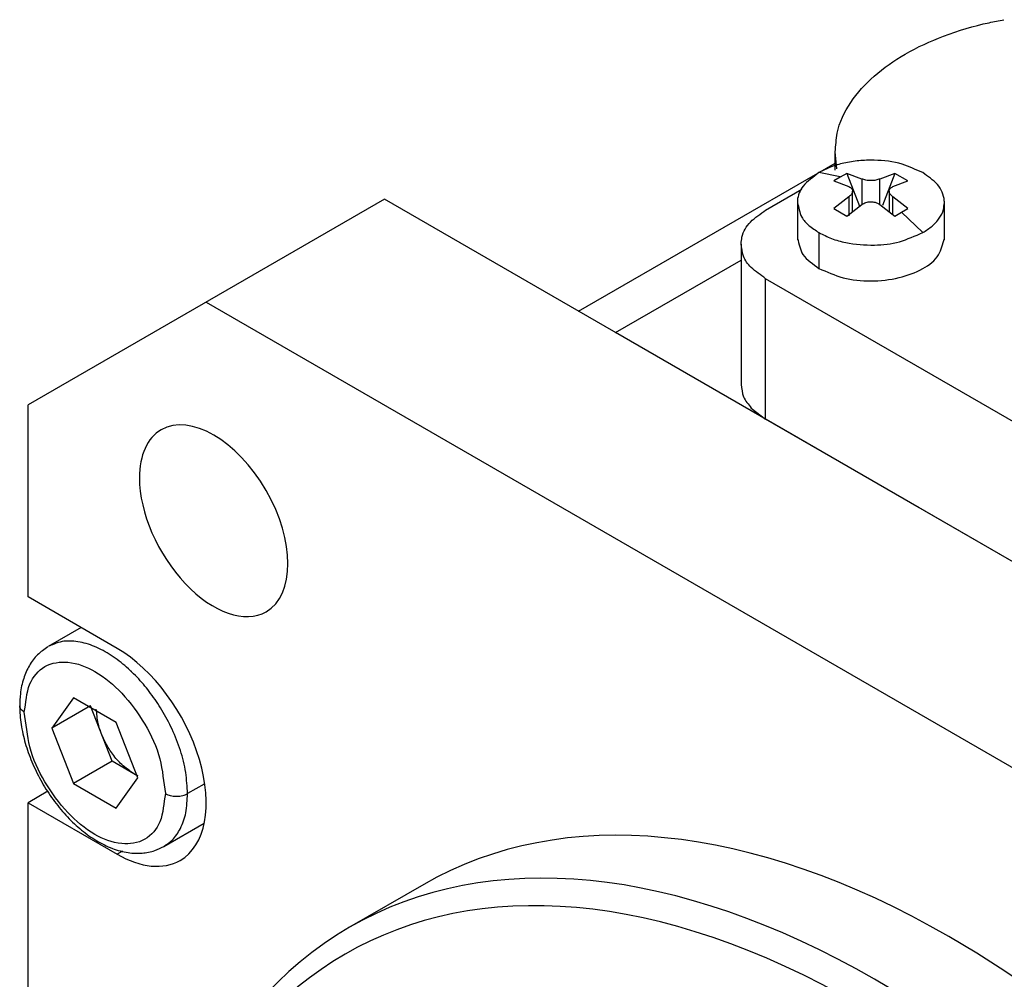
# Model space of a CAD drawing. Header units: millimetres. Extents: x -35 to 777, y -374 to 88.
# Tile 14 of 21: x 168 to 192, y 13 to 35. Entities that reach past the tile are written whole.
import ezdxf

# ---------------------------------------------------------------- set-up
doc = ezdxf.new("R2010")
doc.units = ezdxf.units.MM
doc.header["$LTSCALE"] = 0.173622
doc.layers.add('NoLayerName_001', color=7, linetype='Continuous')

# ---------------------------------------------------------------- blocks, each defined once
blk = doc.blocks.new('JZB_0003')
at = {"layer": 'NoLayerName_001', "color": 7, "linetype": 'Continuous', "lineweight": 25}
for p, q in [((2.239, 15.907), (2.239, 16.339)), ((2.283, 15.932), (2.242, 16.339)), ((0.586, 14.952), (1.45, 15.451)), ((0, 14.139), (0, 10.785)), ((17.274, 3.685), (0.586, 13.319)), ((0.586, 9.972), (0.586, 13.319)), ((0.24, 10.24), (0.586, 9.972)), ((17.274, 0.337), (0.586, 9.972))]:
    blk.add_line(p, q, dxfattribs=at)
for points, knots in [([(2.242, 16.339), (2.258, 16.487), (2.271, 16.907), (2.59, 17.551), (3.164, 18.18), (3.923, 18.709), (4.851, 19.133), (5.652, 19.371), (6.14, 19.463), (6.258, 19.487)], [0, 0, 0, 0, 0.447475, 1.246623, 2.082549, 2.991242, 4.000023, 5.130342, 5.489829, 5.489829, 5.489829, 5.489829]), ([(0, 14.149), (0.008, 14.202), (0.021, 14.394), (0.214, 14.709), (0.466, 14.858), (0.586, 14.952)], [0, 0, 0, 0, 0.161051, 0.575154, 1.033461, 1.033461, 1.033461, 1.033461]), ([(0.586, 13.319), (0.47, 13.409), (0.253, 13.541), (0.033, 13.839), (0.02, 14.051), (0, 14.149)], [0, 0, 0, 0, 0.438154, 0.761531, 1.059736, 1.059736, 1.059736, 1.059736]), ([(0, 10.801), (0.02, 10.704), (0.025, 10.486), (0.18, 10.33), (0.24, 10.24)], [0, 0, 0, 0, 0.2982044, 0.6215814, 0.6215814, 0.6215814, 0.6215814])]:
    blk.add_open_spline(points, degree=3, knots=knots, dxfattribs=at)

msp = doc.modelspace()

# ---------------------------------------------------------------- linework, layer by layer
at = {"layer": 'NoLayerName_001', "color": 7, "linetype": 'Continuous', "lineweight": 25}
for p, q in [((181.7406, 28.5071), (187.8498, 32.0342)), ((187.9736, 31.7053), (187.4645, 31.8075)), ((187.974, 31.7029), (187.8194, 31.6105)), ((188.1306, 31.7901), (187.974, 31.7029)), ((188.4898, 31.6553), (188.1306, 31.7901)), ((188.1306, 31.7901), (188.4341, 31.0077)), ((188.4898, 31.6553), (188.4898, 31.0511)), ((189.2734, 31.7901), (188.9141, 31.6553)), ((188.9141, 31.0511), (188.9141, 31.6553)), ((189.2734, 31.7901), (188.9779, 31.0285)), ((189.5845, 31.6105), (189.2734, 31.7901)), ((187.8194, 31.6105), (188.1787, 31.4757)), ((189.2252, 31.4757), (189.5845, 31.6105)), ((188.1787, 31.2308), (187.8194, 30.9507)), ((188.1787, 31.2308), (188.1787, 30.7785)), ((188.2666, 30.8771), (188.2666, 31.3649)), ((189.1374, 31.365), (189.1374, 30.8771)), ((189.5845, 30.9507), (189.2252, 31.2308)), ((189.2252, 30.8086), (189.2252, 31.2308)), ((177.1215, 31.1739), (168.6363, 26.2749)), ((177.1215, 31.1739), (168.6363, 26.2749)), ((212.4769, 10.7615), (177.1215, 31.1739)), ((186.952, 31.0976), (186.952, 30.2101)), ((187.8194, 30.9507), (188.1306, 30.7711)), ((188.1306, 30.7711), (188.4898, 31.0511)), ((188.9141, 31.0511), (189.2734, 30.7711)), ((189.4299, 30.8623), (189.5845, 30.9507)), ((190.452, 30.2101), (190.452, 31.0976)), ((189.2734, 30.7711), (189.4299, 30.8623)), ((189.4304, 30.8642), (189.9394, 30.3786)), ((187.4645, 30.3786), (187.4645, 29.5247)), ((182.6193, 27.9998), (185.6108, 29.7269)), ((172.8789, 28.7244), (208.2342, 8.312)), ((189.8495, 23.8254), (182.6193, 27.9998)), ((168.6363, 21.7025), (168.6363, 26.2749)), ((170.7576, 20.4778), (168.6363, 21.7025)), ((169.8978, 20.9742), (169.1174, 20.5236)), ((171.0985, 19.9376), (171.0767, 19.925)), ((169.7169, 19.3042), (169.2066, 18.5782)), ((170.7376, 18.715), (169.7169, 19.3042)), ((168.442, 19.0805), (168.4381, 19.1084)), ((170.1259, 19.1089), (169.2066, 18.5782)), ((170.6362, 17.7937), (170.1259, 19.1089)), ((169.2066, 18.5782), (169.7169, 17.263)), ((171.2479, 17.3997), (170.7376, 18.715)), ((170.6362, 17.7937), (169.7169, 17.263)), ((171.2528, 17.4377), (170.6362, 17.7937)), ((170.7376, 16.6737), (171.2479, 17.3997)), ((171.2601, 17.443), (171.1465, 17.4991)), ((169.7169, 17.263), (170.7376, 16.6737)), ((172.8326, 17.2478), (172.437, 17.0194)), ((169.1064, 17.075), (168.6363, 16.8035)), ((168.6363, -5.0786), (168.6363, 16.8035)), ((168.6363, 16.8035), (170.7576, 15.5788)), ((171.8674, 15.7605), (172.8318, 16.3173)), ((170.8847, 15.6522), (170.7576, 15.5788)), ((178.0566, 14.8574), (176.2888, 13.8368))]:
    msp.add_line(p, q, dxfattribs=at)
for centre, major_axis, start_param, end_param in [((173.0566, 23.5177), (-1.25, 2.1651), 3.1415927, 6.2831853), ((173.0566, 23.5177), (-1.25, 2.1651), 0, 0.785398), ((173.0566, 23.5177), (-1.25, 2.1651), 0.785398, 3.1415927), ((170.7576, 18.0283), (-1.5, 2.5981), 3.1415927, 5.497787), ((190.5566, -6.7932), (-12.5, 21.6506), 5.497787, 6.2831853), ((188.7888, -7.8138), (-12.5, 21.6506), 5.497787, 6.2831853), ((170.7576, 18.0283), (-1.5, 2.5981), 2.3561943, 3.1415927), ((188.4353, -8.018), (-12.25, 21.2176), 5.497787, 7.0685833), ((188.7888, -7.8138), (-12.5, 21.6506), 0.0000335, 0.785398), ((190.5566, -6.7932), (-12.5, 21.6506), 3.1415927, 5.497787), ((188.7888, -7.8138), (-12.5, 21.6506), 3.1416261, 5.497787)]:
    msp.add_ellipse(centre, major_axis=major_axis, ratio=0.5773502, start_param=start_param, end_param=end_param, dxfattribs=at)
for points, knots in [([(189.9394, 31.8075), (189.7754, 31.8741), (189.4134, 32.0557), (188.8831, 32.1109), (188.4175, 32.0981), (188.0673, 32.0411), (187.7442, 31.9517), (187.5556, 31.8504), (187.4645, 31.8075)], [0, 0, 0, 0, 0.5310872, 1.2041642, 1.5687687, 1.9287417, 2.2663831, 2.568367, 2.568367, 2.568367, 2.568367]), ([(187.4645, 31.8075), (187.3394, 31.7), (187.0812, 31.5529), (186.956, 31.2498), (186.9527, 31.1119), (186.952, 31.0965)], [0, 0, 0, 0, 0.49502294, 0.86281859, 0.90920066, 0.90920066, 0.90920066, 0.90920066]), ([(188.9141, 31.6553), (188.8833, 31.646), (188.8347, 31.6272), (188.7627, 31.6184), (188.702, 31.6154), (188.6413, 31.6184), (188.5692, 31.6272), (188.5207, 31.646), (188.4898, 31.6553)], [0, 0, 0, 0, 0.0966151, 0.15502337, 0.2168963, 0.27876916, 0.33717745, 0.43379404, 0.43379404, 0.43379404, 0.43379404]), ([(190.452, 31.0935), (190.4514, 31.1086), (190.4486, 31.2631), (190.3095, 31.566), (190.0547, 31.7128), (189.9394, 31.8075)], [0, 0, 0, 0, 0.04516673, 0.46370306, 0.91133688, 0.91133688, 0.91133688, 0.91133688]), ([(188.1787, 31.4757), (188.1924, 31.4677), (188.2197, 31.4554), (188.2487, 31.4247), (188.2648, 31.3936), (188.2655, 31.373), (188.2666, 31.3648)], [0, 0, 0, 0, 0.0474674, 0.08863551, 0.12462355, 0.14957612, 0.14957612, 0.14957612, 0.14957612]), ([(189.1374, 31.365), (189.1395, 31.3766), (189.1409, 31.4008), (189.1684, 31.4447), (189.2042, 31.4607), (189.2252, 31.4757)], [0, 0, 0, 0, 0.03538034, 0.07138477, 0.14877096, 0.14877096, 0.14877096, 0.14877096]), ([(188.2666, 31.3648), (188.2587, 31.3413), (188.2509, 31.2832), (188.2001, 31.252), (188.1787, 31.2308)], [0, 0, 0, 0, 0.07426342, 0.16463486, 0.16463486, 0.16463486, 0.16463486]), ([(189.2252, 31.2308), (189.2042, 31.2514), (189.1688, 31.2769), (189.1414, 31.3267), (189.1395, 31.3528), (189.1374, 31.365)], [0, 0, 0, 0, 0.08825863, 0.12858998, 0.16573002, 0.16573002, 0.16573002, 0.16573002]), ([(186.952, 31.0965), (186.9872, 30.9801), (187.011, 30.7651), (187.2277, 30.5326), (187.3842, 30.4366), (187.4645, 30.3786)], [0, 0, 0, 0, 0.36460604, 0.62077577, 0.91787391, 0.91787391, 0.91787391, 0.91787391]), ([(188.4898, 31.0511), (188.5216, 31.0663), (188.5818, 31.1036), (188.6722, 31.1149), (188.7463, 31.1128), (188.8055, 31.1019), (188.8635, 31.0832), (188.8971, 31.0609), (188.9141, 31.0511)], [0, 0, 0, 0, 0.10569517, 0.20909809, 0.26711073, 0.32802888, 0.38925713, 0.44817595, 0.44817595, 0.44817595, 0.44817595]), ([(189.9394, 30.3786), (190.0137, 30.4312), (190.1655, 30.5212), (190.3331, 30.7105), (190.438, 30.9053), (190.4442, 31.0385), (190.452, 31.0935)], [0, 0, 0, 0, 0.2730909, 0.52429872, 0.75179575, 0.91869725, 0.91869725, 0.91869725, 0.91869725]), ([(186.952, 30.2392), (186.9961, 30.1119), (187.0381, 29.7869), (187.3378, 29.6356), (187.4645, 29.5247)], [0, 0, 0, 0, 0.40420941, 0.90925782, 0.90925782, 0.90925782, 0.90925782]), ([(187.4645, 30.3786), (187.5649, 30.3323), (187.7666, 30.2248), (188.2115, 30.108), (188.757, 30.0642), (189.3917, 30.1271), (189.7532, 30.3064), (189.9394, 30.3786)], [0, 0, 0, 0, 0.331624, 0.6828114, 1.3701452, 1.9678857, 2.5671014, 2.5671014, 2.5671014, 2.5671014]), ([(187.4645, 29.5247), (187.6565, 29.4516), (188.0451, 29.2628), (188.706, 29.2074), (189.3581, 29.2768), (189.9124, 29.4816), (190.3537, 29.7957), (190.4065, 30.11), (190.452, 30.2392)], [0, 0, 0, 0, 0.6163458, 1.2814369, 1.9580973, 2.5644956, 3.0628002, 3.4736807, 3.4736807, 3.4736807, 3.4736807]), ([(172.437, 17.0194), (172.422, 17.1882), (172.4105, 17.5386), (172.2714, 18.053), (172.0787, 18.5504), (171.8372, 19.0042), (171.5686, 19.4038), (171.2737, 19.7592), (170.9457, 20.0771), (170.579, 20.3497), (170.186, 20.5533), (169.7892, 20.6576), (169.416, 20.6624), (169.2118, 20.5591), (169.117, 20.5234)], [0, 0, 0, 0, 0.5085123, 1.0469781, 1.5882747, 2.107246, 2.5854689, 3.0304332, 3.4903085, 3.9525248, 4.3972429, 4.8078088, 5.1787674, 5.4826123, 5.4826123, 5.4826123, 5.4826123]), ([(169.1057, 20.5168), (169.0249, 20.4532), (168.8469, 20.3379), (168.6562, 20.0707), (168.5188, 19.7561), (168.4468, 19.4281), (168.4437, 19.2077), (168.438, 19.1109)], [0, 0, 0, 0, 0.3086001, 0.6289631, 0.9665717, 1.3355738, 1.6265483, 1.6265483, 1.6265483, 1.6265483]), ([(168.5479, 18.9586), (168.5922, 19.1827), (168.5922, 19.6079), (169.0088, 20.1114), (169.6385, 20.1985), (170.2923, 19.9375), (170.9145, 19.4094), (171.4368, 18.6949), (171.8206, 17.8792), (171.8623, 17.2947), (171.9066, 17.0194)], [0, 0, 0, 0, 0.6854227, 1.2334097, 1.7916177, 2.4678882, 3.2908574, 4.2091821, 5.1118058, 5.948275, 5.948275, 5.948275, 5.948275]), ([(168.438, 19.1109), (168.4389, 19.0725), (168.4407, 18.8878), (168.4839, 18.5501), (168.598, 18.1035), (168.7702, 17.6589), (168.9932, 17.2293), (169.2607, 16.8267), (169.5656, 16.4627), (169.9004, 16.148), (170.2582, 15.8925), (170.6319, 15.7067), (171.0001, 15.605), (171.3447, 15.5913), (171.6367, 15.6424), (171.798, 15.7294), (171.8701, 15.762)], [0, 0, 0, 0, 0.1151767, 0.5540383, 1.0167414, 1.4951221, 1.9810586, 2.4662252, 2.942342, 3.4023133, 3.8412019, 4.2567429, 4.6484785, 4.9769165, 5.285646, 5.5230452, 5.5230452, 5.5230452, 5.5230452]), ([(168.5479, 18.9586), (168.5216, 18.9809), (168.4763, 19.0069), (168.4488, 19.0564), (168.4433, 19.0761), (168.442, 19.0805)], [0, 0, 0, 0, 0.10364251, 0.15114789, 0.16494072, 0.16494072, 0.16494072, 0.16494072]), ([(170.381, 18.4513), (170.3556, 18.5321), (170.2813, 18.7173), (170.2766, 18.9178), (170.2626, 19.03)], [0, 0, 0, 0, 0.25396651, 0.59304179, 0.59304179, 0.59304179, 0.59304179]), ([(171.9066, 17.0194), (171.8623, 16.7952), (171.8623, 16.3701), (171.4457, 15.8666), (170.816, 15.7794), (170.1622, 16.0405), (169.5401, 16.5686), (169.0177, 17.2831), (168.6339, 18.0987), (168.5922, 18.6833), (168.5479, 18.9586)], [0, 0, 0, 0, 0.6854227, 1.2334097, 1.7916177, 2.4678882, 3.2908574, 4.2091821, 5.1118058, 5.948275, 5.948275, 5.948275, 5.948275]), ([(171.1465, 17.4991), (171.0543, 17.5695), (170.8628, 17.6931), (170.6528, 17.9476), (170.4896, 18.1979), (170.4177, 18.3723), (170.381, 18.4513)], [0, 0, 0, 0, 0.3481551, 0.6775996, 0.9805783, 1.241847, 1.241847, 1.241847, 1.241847]), ([(171.8685, 15.7611), (171.9343, 15.8122), (172.1019, 15.9196), (172.2846, 16.2024), (172.4188, 16.5808), (172.422, 16.8679), (172.437, 17.0194)], [0, 0, 0, 0, 0.2499311, 0.5896593, 0.9850291, 1.4417529, 1.4417529, 1.4417529, 1.4417529]), ([(171.9066, 17.0194), (171.9454, 17.0042), (172.0049, 16.9737), (172.0961, 16.9593), (172.1718, 16.9543), (172.2475, 16.9593), (172.3387, 16.9737), (172.3982, 17.0042), (172.437, 17.0194)], [0, 0, 0, 0, 0.12485039, 0.19815192, 0.27513011, 0.35210829, 0.42540978, 0.55026004, 0.55026004, 0.55026004, 0.55026004])]:
    msp.add_open_spline(points, degree=3, knots=knots, dxfattribs=at)

# ---------------------------------------------------------------- block references
at = {"layer": 'NoLayerName_001', "color": 0}
msp.add_blockref('JZB_0003', (185.6108, 15.9627), dxfattribs=at)

doc.saveas('drawing.dxf')
